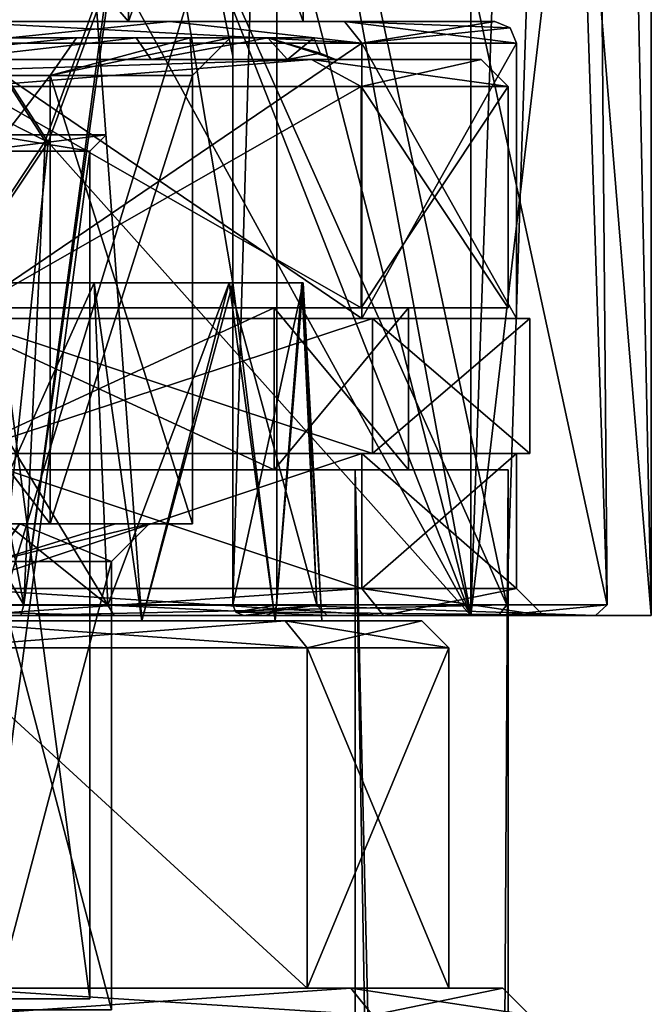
# Model space of a CAD drawing. Header units: millimetres. Extents: x -25 to 71, y -3 to 471.
# Tile 125 of 199: x 6 to 18, y 207 to 225. Entities that reach past the tile are written whole.
import ezdxf

# ---------------------------------------------------------------- set-up
doc = ezdxf.new("R2010")
doc.units = ezdxf.units.MM
doc.header["$LTSCALE"] = 65.185185
for name, color, linetype in [('1031', 7, 'CONTINUOUS'), ('1032', 7, 'CONTINUOUS'), ('1033', 7, 'CONTINUOUS'), ('1034', 7, 'CONTINUOUS'), ('1035', 7, 'CONTINUOUS'), ('1036', 7, 'CONTINUOUS'), ('739', 7, 'CONTINUOUS'), ('741', 7, 'CONTINUOUS'), ('742', 7, 'CONTINUOUS'), ('743', 7, 'CONTINUOUS'), ('744', 7, 'CONTINUOUS'), ('745', 7, 'CONTINUOUS'), ('747', 7, 'CONTINUOUS'), ('748', 7, 'CONTINUOUS'), ('749', 7, 'CONTINUOUS'), ('750', 7, 'CONTINUOUS'), ('751', 7, 'CONTINUOUS'), ('752', 7, 'CONTINUOUS'), ('753', 7, 'CONTINUOUS'), ('754', 7, 'CONTINUOUS'), ('755', 7, 'CONTINUOUS'), ('756', 7, 'CONTINUOUS'), ('768', 7, 'CONTINUOUS'), ('769', 7, 'CONTINUOUS'), ('770', 7, 'CONTINUOUS'), ('771', 7, 'CONTINUOUS'), ('809', 7, 'CONTINUOUS'), ('815', 7, 'CONTINUOUS'), ('816', 7, 'CONTINUOUS'), ('817', 7, 'CONTINUOUS'), ('818', 7, 'CONTINUOUS'), ('822', 7, 'CONTINUOUS'), ('823', 7, 'CONTINUOUS'), ('824', 7, 'CONTINUOUS'), ('826', 7, 'CONTINUOUS'), ('827', 7, 'CONTINUOUS'), ('830', 7, 'CONTINUOUS'), ('831', 7, 'CONTINUOUS'), ('832', 7, 'CONTINUOUS'), ('833', 7, 'CONTINUOUS'), ('834', 7, 'CONTINUOUS'), ('835', 7, 'CONTINUOUS'), ('836', 7, 'CONTINUOUS'), ('839', 7, 'CONTINUOUS'), ('840', 7, 'CONTINUOUS'), ('841', 7, 'CONTINUOUS'), ('843', 7, 'CONTINUOUS'), ('844', 7, 'CONTINUOUS'), ('848', 7, 'CONTINUOUS'), ('851', 7, 'CONTINUOUS'), ('855', 7, 'CONTINUOUS'), ('856', 7, 'CONTINUOUS'), ('868', 7, 'CONTINUOUS'), ('872', 7, 'CONTINUOUS'), ('873', 7, 'CONTINUOUS'), ('929', 7, 'CONTINUOUS'), ('931', 7, 'CONTINUOUS'), ('935', 7, 'CONTINUOUS'), ('936', 7, 'CONTINUOUS'), ('937', 7, 'CONTINUOUS'), ('938', 7, 'CONTINUOUS'), ('939', 7, 'CONTINUOUS'), ('942', 7, 'CONTINUOUS'), ('943', 7, 'CONTINUOUS')]:
    doc.layers.add(name, color=color, linetype=linetype)

msp = doc.modelspace()

# ---------------------------------------------------------------- linework, layer by layer
at = {"layer": '1031', "color": 7, "linetype": 'CONTINUOUS', "true_color": 0x141a1c}
for points in [[(5.02, 222.9, 225.02), (7.1, 222.9, 220), (5.02, 207.2, 225.02), (5.02, 222.9, 225.02)], [(5.02, 207.2, 225.02), (7.1, 222.9, 220), (7.1, 207.2, 220), (5.02, 207.2, 225.02)]]:
    msp.add_3dface(points, dxfattribs=at)
at = {"layer": '1032', "color": 7, "linetype": 'CONTINUOUS', "true_color": 0x141a1c}
for points in [[(-7.1, 207.2, 220), (-5.02, 207.2, 225.02), (7.1, 207.2, 220), (-7.1, 207.2, 220)], [(-7.1, 207.2, 220), (7.1, 207.2, 220), (5.02, 207.2, 214.98), (-7.1, 207.2, 220)], [(-5.02, 207.2, 225.02), (5.02, 207.2, 225.02), (7.1, 207.2, 220), (-5.02, 207.2, 225.02)]]:
    msp.add_3dface(points, dxfattribs=at)
at = {"layer": '1033', "color": 7, "linetype": 'CONTINUOUS', "true_color": 0x141a1c}
for points in [[(7.1, 207.2, 220), (7.1, 222.9, 220), (5.02, 222.9, 214.98), (7.1, 207.2, 220)], [(5.02, 207.2, 214.98), (7.1, 207.2, 220), (5.02, 222.9, 214.98), (5.02, 207.2, 214.98)]]:
    msp.add_3dface(points, dxfattribs=at)
at = {"layer": '1034', "color": 7, "linetype": 'CONTINUOUS', "true_color": 0x141a1c}
for points in [[(5.02, 222.9, 214.98), (7.1, 222.9, 220), (5.233, 223.2, 214.767), (5.02, 222.9, 214.98)], [(7.1, 222.9, 220), (7.4, 223.2, 220), (5.233, 223.2, 214.767), (7.1, 222.9, 220)]]:
    msp.add_3dface(points, dxfattribs=at)
at = {"layer": '1035', "color": 7, "linetype": 'CONTINUOUS', "true_color": 0x141a1c}
for points in [[(7.1, 222.9, 220), (5.02, 222.9, 225.02), (7.4, 223.2, 220), (7.1, 222.9, 220)], [(7.4, 223.2, 220), (5.02, 222.9, 225.02), (5.233, 223.2, 225.233), (7.4, 223.2, 220)]]:
    msp.add_3dface(points, dxfattribs=at)
at = {"layer": '1036', "linetype": 'CONTINUOUS'}
for points in [[(4, 223.2, 220), (2.828, 223.2, 217.172), (7.4, 223.2, 220), (4, 223.2, 220)], [(7.4, 223.2, 220), (2.828, 223.2, 217.172), (5.233, 223.2, 214.767), (7.4, 223.2, 220)], [(4, 223.2, 220), (7.4, 223.2, 220), (5.233, 223.2, 225.233), (4, 223.2, 220)]]:
    msp.add_3dface(points, dxfattribs=at)
at = {"layer": '739', "linetype": 'CONTINUOUS'}
for points in [[(4.305, 225, 10.394), (7.955, 225, 7.955), (0, 225, 9.7), (4.305, 225, 10.394)], [(0, 225, 9.7), (7.955, 225, 7.955), (6.854, 225, 6.864), (0, 225, 9.7)], [(7.955, 225, -7.955), (4.305, 225, -10.394), (0, 225, -9.7), (7.955, 225, -7.955)], [(6.854, 225, -6.864), (7.955, 225, -7.955), (0, 225, -9.7), (6.854, 225, -6.864)], [(7.955, 225, 7.955), (10.394, 225, 4.305), (6.854, 225, 6.864), (7.955, 225, 7.955)], [(6.854, 225, 6.864), (10.394, 225, 4.305), (8.958, 225, 3.72), (6.854, 225, 6.864)], [(10.394, 225, -4.305), (7.955, 225, -7.955), (6.854, 225, -6.864), (10.394, 225, -4.305)], [(8.958, 225, -3.721), (10.394, 225, -4.305), (6.854, 225, -6.864), (8.958, 225, -3.721)], [(10.394, 225, 4.305), (11.25, 225), (8.958, 225, 3.72), (10.394, 225, 4.305)], [(8.958, 225, 3.72), (11.25, 225), (9.7, 225), (8.958, 225, 3.72)], [(9.7, 225), (10.394, 225, -4.305), (8.958, 225, -3.721), (9.7, 225)], [(11.25, 225), (10.394, 225, -4.305), (9.7, 225), (11.25, 225)]]:
    msp.add_3dface(points, dxfattribs=at)
at = {"layer": '741', "linetype": 'CONTINUOUS'}
for points in [[(6.364, 216, -6.364), (0, 216, -9), (3.146, 216, -7.572), (6.364, 216, -6.364)], [(0, 216, 9), (6.364, 216, 6.364), (3.137, 216, 7.576), (0, 216, 9)], [(3.137, 216, 7.576), (6.364, 216, 6.364), (5.797, 216, 5.799), (3.137, 216, 7.576)], [(5.804, 216, -5.792), (6.364, 216, -6.364), (3.146, 216, -7.572), (5.804, 216, -5.792)], [(5.797, 216, 5.799), (6.364, 216, 6.364), (7.574, 216, 3.142), (5.797, 216, 5.799)], [(8.2, 216), (6.364, 216, -6.364), (5.804, 216, -5.792), (8.2, 216)], [(9, 216), (6.364, 216, -6.364), (8.2, 216), (9, 216)], [(6.364, 216, 6.364), (9, 216), (7.574, 216, 3.142), (6.364, 216, 6.364)], [(9, 216), (8.2, 216), (7.574, 216, 3.142), (9, 216)]]:
    msp.add_3dface(points, dxfattribs=at)
at = {"layer": '742', "linetype": 'CONTINUOUS'}
for points in [[(6.364, 216, 6.364), (0, 216, 9), (6.364, 224.3, 6.364), (6.364, 216, 6.364)], [(6.364, 224.3, 6.364), (0, 216, 9), (0, 224.3, 9), (6.364, 224.3, 6.364)], [(9, 216), (6.364, 216, 6.364), (9, 224.3), (9, 216)], [(9, 224.3), (6.364, 216, 6.364), (6.364, 224.3, 6.364), (9, 224.3)]]:
    msp.add_3dface(points, dxfattribs=at)
at = {"layer": '743', "linetype": 'CONTINUOUS'}
for points in [[(0, 216, -9), (6.364, 216, -6.364), (0, 224.3, -9), (0, 216, -9)], [(0, 224.3, -9), (6.364, 216, -6.364), (6.364, 224.3, -6.364), (0, 224.3, -9)], [(6.364, 216, -6.364), (9, 216), (6.364, 224.3, -6.364), (6.364, 216, -6.364)], [(9, 216), (9, 224.3), (6.364, 224.3, -6.364), (9, 216)]]:
    msp.add_3dface(points, dxfattribs=at)
at = {"layer": '744', "linetype": 'CONTINUOUS'}
for points in [[(0, 225, 9.7), (6.854, 225, 6.864), (0, 224.3, 9), (0, 225, 9.7)], [(6.854, 225, 6.864), (6.364, 224.3, 6.364), (0, 224.3, 9), (6.854, 225, 6.864)], [(6.854, 225, 6.864), (8.958, 225, 3.72), (6.364, 224.3, 6.364), (6.854, 225, 6.864)], [(8.958, 225, 3.72), (9.7, 225), (6.364, 224.3, 6.364), (8.958, 225, 3.72)], [(9.7, 225), (9, 224.3), (6.364, 224.3, 6.364), (9.7, 225)]]:
    msp.add_3dface(points, dxfattribs=at)
at = {"layer": '745', "linetype": 'CONTINUOUS'}
for points in [[(6.854, 225, -6.864), (0, 225, -9.7), (0, 224.3, -9), (6.854, 225, -6.864)], [(6.854, 225, -6.864), (0, 224.3, -9), (6.364, 224.3, -6.364), (6.854, 225, -6.864)], [(8.958, 225, -3.721), (6.854, 225, -6.864), (6.364, 224.3, -6.364), (8.958, 225, -3.721)], [(9, 224.3), (8.958, 225, -3.721), (6.364, 224.3, -6.364), (9, 224.3)], [(9.7, 225), (8.958, 225, -3.721), (9, 224.3), (9.7, 225)]]:
    msp.add_3dface(points, dxfattribs=at)
at = {"layer": '747', "linetype": 'CONTINUOUS'}
for points in [[(7.5, 207), (5.303, 207, 5.303), (7.5, 215.3), (7.5, 207)], [(7.5, 215.3), (5.303, 207, 5.303), (5.304, 215.3, 5.303), (7.5, 215.3)]]:
    msp.add_3dface(points, dxfattribs=at)
at = {"layer": '748', "linetype": 'CONTINUOUS'}
for points in [[(5.303, 207, -5.303), (7.5, 207), (5.303, 215.3, -5.304), (5.303, 207, -5.303)], [(7.5, 207), (7.5, 215.3), (5.303, 215.3, -5.304), (7.5, 207)]]:
    msp.add_3dface(points, dxfattribs=at)
at = {"layer": '749', "linetype": 'CONTINUOUS'}
for points in [[(5.804, 216, -5.792), (3.146, 216, -7.572), (5.303, 215.3, -5.304), (5.804, 216, -5.792)], [(7.5, 215.3), (5.804, 216, -5.792), (5.303, 215.3, -5.304), (7.5, 215.3)], [(8.2, 216), (5.804, 216, -5.792), (7.5, 215.3), (8.2, 216)]]:
    msp.add_3dface(points, dxfattribs=at)
at = {"layer": '750', "linetype": 'CONTINUOUS'}
for points in [[(7.574, 216, 3.142), (8.2, 216), (5.304, 215.3, 5.303), (7.574, 216, 3.142)], [(8.2, 216), (7.5, 215.3), (5.304, 215.3, 5.303), (8.2, 216)], [(5.797, 216, 5.799), (7.574, 216, 3.142), (5.304, 215.3, 5.303), (5.797, 216, 5.799)]]:
    msp.add_3dface(points, dxfattribs=at)
at = {"layer": '751', "linetype": 'CONTINUOUS'}
for points in [[(10.517, 220, 7.641), (4.952, 220, 14), (4.017, 220, 12.364), (10.517, 220, 7.641)], [(4.017, 220, -12.364), (4.952, 220, -14), (10.517, 220, -7.641), (4.017, 220, -12.364)], [(12.126, 220, 8.573), (4.952, 220, 14), (10.517, 220, 7.641), (12.126, 220, 8.573)], [(4.952, 220, -14), (12.126, 220, -8.573), (10.517, 220, -7.641), (4.952, 220, -14)], [(13, 220), (12.126, 220, 8.573), (10.517, 220, 7.641), (13, 220)], [(10.517, 220, -7.641), (12.126, 220, -8.573), (13, 220), (10.517, 220, -7.641)], [(14.85, 220), (12.126, 220, 8.573), (13, 220), (14.85, 220)], [(12.126, 220, -8.573), (14.85, 220), (13, 220), (12.126, 220, -8.573)]]:
    msp.add_3dface(points, dxfattribs=at)
at = {"layer": '752', "linetype": 'CONTINUOUS'}
for points in [[(10.517, 220, 7.641), (4.017, 220, 12.364), (10.517, 217, 7.641), (10.517, 220, 7.641)], [(10.517, 217, 7.641), (4.017, 220, 12.364), (4.017, 217, 12.364), (10.517, 217, 7.641)], [(13, 220), (10.517, 220, 7.641), (13, 217), (13, 220)], [(13, 217), (10.517, 220, 7.641), (10.517, 217, 7.641), (13, 217)]]:
    msp.add_3dface(points, dxfattribs=at)
at = {"layer": '753', "linetype": 'CONTINUOUS'}
for points in [[(10.517, 217, 7.641), (4.017, 217, 12.364), (12.014, 217, 8.729), (10.517, 217, 7.641)], [(12.014, 217, 8.729), (4.017, 217, 12.364), (4.589, 217, 14.123), (12.014, 217, 8.729)], [(12.014, 217, -8.729), (4.589, 217, -14.123), (4.017, 217, -12.364), (12.014, 217, -8.729)], [(10.517, 217, -7.641), (12.014, 217, -8.729), (4.017, 217, -12.364), (10.517, 217, -7.641)], [(13, 217), (10.517, 217, 7.641), (14.85, 217), (13, 217)], [(13, 217), (12.014, 217, -8.729), (10.517, 217, -7.641), (13, 217)], [(14.85, 217), (10.517, 217, 7.641), (12.014, 217, 8.729), (14.85, 217)], [(12.014, 217, -8.729), (13, 217), (14.85, 217), (12.014, 217, -8.729)]]:
    msp.add_3dface(points, dxfattribs=at)
at = {"layer": '754', "linetype": 'CONTINUOUS'}
for points in [[(12.013, 95.2, 8.73), (4.589, 217, 14.123), (4.588, 95.2, 14.123), (12.013, 95.2, 8.73)], [(12.014, 217, 8.729), (4.589, 217, 14.123), (12.013, 95.2, 8.73), (12.014, 217, 8.729)], [(14.123, 95.2, 4.591), (12.014, 217, 8.729), (12.013, 95.2, 8.73), (14.123, 95.2, 4.591)], [(14.85, 217), (12.014, 217, 8.729), (14.85, 95.2), (14.85, 217)], [(14.85, 95.2), (12.014, 217, 8.729), (14.123, 95.2, 4.591), (14.85, 95.2)]]:
    msp.add_3dface(points, dxfattribs=at)
at = {"layer": '755', "linetype": 'CONTINUOUS'}
for points in [[(4.017, 220, -12.364), (10.517, 220, -7.641), (4.017, 217, -12.364), (4.017, 220, -12.364)], [(10.517, 220, -7.641), (10.517, 217, -7.641), (4.017, 217, -12.364), (10.517, 220, -7.641)], [(10.517, 220, -7.641), (13, 220), (10.517, 217, -7.641), (10.517, 220, -7.641)], [(13, 220), (13, 217), (10.517, 217, -7.641), (13, 220)]]:
    msp.add_3dface(points, dxfattribs=at)
at = {"layer": '756', "linetype": 'CONTINUOUS'}
for points in [[(4.588, 95.2, -14.123), (4.589, 217, -14.123), (12.013, 95.2, -8.73), (4.588, 95.2, -14.123)], [(4.589, 217, -14.123), (12.014, 217, -8.729), (12.013, 95.2, -8.73), (4.589, 217, -14.123)], [(12.013, 95.2, -8.73), (12.014, 217, -8.729), (14.123, 95.2, -4.591), (12.013, 95.2, -8.73)], [(12.014, 217, -8.729), (14.85, 217), (14.123, 95.2, -4.591), (12.014, 217, -8.729)], [(14.85, 217), (14.85, 95.2), (14.123, 95.2, -4.591), (14.85, 217)]]:
    msp.add_3dface(points, dxfattribs=at)
at = {"layer": '768', "linetype": 'CONTINUOUS'}
for points in [[(11.205, 224.6, -8.964), (3.15, 224.6, -14), (8.238, 224.6, -8.237), (11.205, 224.6, -8.964)], [(8.238, 224.6, -8.237), (3.15, 224.6, -14), (4.459, 224.6, -10.763), (8.238, 224.6, -8.237)], [(3.15, 224.6, 14), (11.205, 224.6, 8.964), (4.459, 224.6, 10.763), (3.15, 224.6, 14)], [(4.459, 224.6, 10.763), (11.205, 224.6, 8.964), (8.238, 224.6, 8.237), (4.459, 224.6, 10.763)], [(10.764, 224.6, -4.457), (11.205, 224.6, -8.964), (8.238, 224.6, -8.237), (10.764, 224.6, -4.457)], [(8.238, 224.6, 8.237), (11.205, 224.6, 8.964), (10.764, 224.6, 4.457), (8.238, 224.6, 8.237)], [(11.65, 224.6), (11.205, 224.6, -8.964), (10.764, 224.6, -4.457), (11.65, 224.6)], [(11.205, 224.6, 8.964), (11.65, 224.6), (10.764, 224.6, 4.457), (11.205, 224.6, 8.964)], [(14.35, 224.6), (11.205, 224.6, -8.964), (11.65, 224.6), (14.35, 224.6)], [(11.205, 224.6, 8.964), (14.35, 224.6), (11.65, 224.6), (11.205, 224.6, 8.964)]]:
    msp.add_3dface(points, dxfattribs=at)
at = {"layer": '769', "linetype": 'CONTINUOUS'}
for points in [[(4.044, 224.378, -14), (3.15, 224.6, -14), (11.205, 224.6, -8.964), (4.044, 224.378, -14)], [(3.15, 224.6, 14), (4.043, 224.378, 14), (11.205, 224.6, 8.964), (3.15, 224.6, 14)], [(4.043, 224.378, 14), (4.952, 224.1, 14), (11.205, 224.6, 8.964), (4.043, 224.378, 14)], [(4.952, 224.1, -14), (4.044, 224.378, -14), (11.205, 224.6, -8.964), (4.952, 224.1, -14)], [(4.952, 224.1, -14), (11.205, 224.6, -8.964), (12.126, 224.1, -8.573), (4.952, 224.1, -14)], [(11.205, 224.6, 8.964), (4.952, 224.1, 14), (12.126, 224.1, 8.573), (11.205, 224.6, 8.964)], [(11.205, 224.6, -8.964), (14.35, 224.6), (12.126, 224.1, -8.573), (11.205, 224.6, -8.964)], [(14.35, 224.6), (11.205, 224.6, 8.964), (14.85, 224.1), (14.35, 224.6)], [(14.85, 224.1), (11.205, 224.6, 8.964), (12.126, 224.1, 8.573), (14.85, 224.1)], [(12.126, 224.1, -8.573), (14.35, 224.6), (14.85, 224.1), (12.126, 224.1, -8.573)]]:
    msp.add_3dface(points, dxfattribs=at)
at = {"layer": '770', "linetype": 'CONTINUOUS'}
for points in [[(7.955, 225, 7.955), (4.305, 225, 10.394), (4.459, 224.6, 10.763), (7.955, 225, 7.955)], [(7.955, 225, 7.955), (4.459, 224.6, 10.763), (8.238, 224.6, 8.237), (7.955, 225, 7.955)], [(10.394, 225, 4.305), (7.955, 225, 7.955), (8.238, 224.6, 8.237), (10.394, 225, 4.305)], [(10.394, 225, 4.305), (8.238, 224.6, 8.237), (10.764, 224.6, 4.457), (10.394, 225, 4.305)], [(11.25, 225), (10.394, 225, 4.305), (11.367, 224.717), (11.25, 225)], [(11.65, 224.6), (10.394, 225, 4.305), (10.764, 224.6, 4.457), (11.65, 224.6)], [(10.394, 225, 4.305), (11.65, 224.6), (11.367, 224.717), (10.394, 225, 4.305)]]:
    msp.add_3dface(points, dxfattribs=at)
at = {"layer": '771', "linetype": 'CONTINUOUS'}
for points in [[(4.305, 225, -10.394), (7.955, 225, -7.955), (4.459, 224.6, -10.763), (4.305, 225, -10.394)], [(7.955, 225, -7.955), (8.238, 224.6, -8.237), (4.459, 224.6, -10.763), (7.955, 225, -7.955)], [(7.955, 225, -7.955), (10.394, 225, -4.305), (8.238, 224.6, -8.237), (7.955, 225, -7.955)], [(10.394, 225, -4.305), (10.764, 224.6, -4.457), (8.238, 224.6, -8.237), (10.394, 225, -4.305)], [(10.394, 225, -4.305), (11.25, 225), (10.764, 224.6, -4.457), (10.394, 225, -4.305)], [(10.764, 224.6, -4.457), (11.25, 225), (11.367, 224.717), (10.764, 224.6, -4.457)], [(11.65, 224.6), (10.764, 224.6, -4.457), (11.367, 224.717), (11.65, 224.6)]]:
    msp.add_3dface(points, dxfattribs=at)
at = {"layer": '809', "linetype": 'CONTINUOUS'}
for points in [[(4.952, 220, 14), (12.126, 220, 8.573), (4.952, 224.1, 14), (4.952, 220, 14)], [(4.952, 224.1, 14), (12.126, 220, 8.573), (12.126, 224.1, 8.573), (4.952, 224.1, 14)], [(12.126, 220, -8.573), (4.952, 220, -14), (12.126, 224.1, -8.573), (12.126, 220, -8.573)], [(4.952, 220, -14), (4.952, 224.1, -14), (12.126, 224.1, -8.573), (4.952, 220, -14)], [(12.126, 220, 8.573), (14.85, 220), (12.126, 224.1, 8.573), (12.126, 220, 8.573)], [(14.85, 220), (12.126, 220, -8.573), (14.85, 224.1), (14.85, 220)], [(14.85, 220), (14.85, 224.1), (12.126, 224.1, 8.573), (14.85, 220)], [(12.126, 220, -8.573), (12.126, 224.1, -8.573), (14.85, 224.1), (12.126, 220, -8.573)]]:
    msp.add_3dface(points, dxfattribs=at)
at = {"layer": '815', "linetype": 'CONTINUOUS'}
for points in [[(8.5, 236.369, 15.297), (14.158, 214.3, 10.286), (8.909, 242.8, 15.063), (8.5, 236.369, 15.297)], [(8.909, 242.8, 15.063), (14.158, 214.3, 10.286), (15.148, 242.8, 8.762), (8.909, 242.8, 15.063)], [(14.158, 214.3, 10.286), (17.5, 214.3), (15.148, 242.8, 8.762), (14.158, 214.3, 10.286)], [(15.148, 242.8, 8.762), (17.5, 214.3), (16.902, 242.8, 4.536), (15.148, 242.8, 8.762)], [(17.5, 214.3), (17.5, 242.8), (16.902, 242.8, 4.536), (17.5, 214.3)], [(8.081, 229.793, 15.522), (14.158, 214.3, 10.286), (8.5, 236.369, 15.297), (8.081, 229.793, 15.522)], [(7.546, 226.344, 15.789), (14.158, 214.3, 10.286), (8.081, 229.793, 15.522), (7.546, 226.344, 15.789)], [(6.329, 223.066, 16.315), (14.158, 214.3, 10.286), (7.546, 226.344, 15.789), (6.329, 223.066, 16.315)], [(4.748, 220.708, 16.844), (5.408, 214.3, 16.643), (6.329, 223.066, 16.315), (4.748, 220.708, 16.844)], [(5.408, 214.3, 16.643), (14.158, 214.3, 10.286), (6.329, 223.066, 16.315), (5.408, 214.3, 16.643)]]:
    msp.add_3dface(points, dxfattribs=at)
at = {"layer": '816', "linetype": 'CONTINUOUS'}
for points in [[(12.135, 219.8, 8.817), (4.635, 219.8, 14.266), (12.135, 224.9, 8.817), (12.135, 219.8, 8.817)], [(12.135, 224.9, 8.817), (4.635, 219.8, 14.266), (4.635, 224.9, 14.266), (12.135, 224.9, 8.817)], [(15, 219.8), (12.135, 219.8, 8.817), (15, 224.9), (15, 219.8)], [(15, 224.9), (12.135, 219.8, 8.817), (12.135, 224.9, 8.817), (15, 224.9)]]:
    msp.add_3dface(points, dxfattribs=at)
at = {"layer": '817', "linetype": 'CONTINUOUS'}
for points in [[(8.584, 225.3, 11.81), (4.635, 224.9, 14.266), (4.513, 225.3, 13.885), (8.584, 225.3, 11.81)], [(12.135, 224.9, 8.817), (4.635, 224.9, 14.266), (8.584, 225.3, 11.81), (12.135, 224.9, 8.817)], [(11.814, 225.3, 8.578), (12.135, 224.9, 8.817), (8.584, 225.3, 11.81), (11.814, 225.3, 8.578)], [(14.6, 225.3), (12.135, 224.9, 8.817), (11.814, 225.3, 8.578), (14.6, 225.3)], [(14.883, 225.183), (12.135, 224.9, 8.817), (14.6, 225.3), (14.883, 225.183)], [(15, 224.9), (12.135, 224.9, 8.817), (14.883, 225.183), (15, 224.9)]]:
    msp.add_3dface(points, dxfattribs=at)
at = {"layer": '818', "linetype": 'CONTINUOUS'}
for points in [[(4.513, 225.3, 13.885), (0, 225.3, 14.6), (7.814, 225.3, 7.813), (4.513, 225.3, 13.885)], [(7.814, 225.3, 7.813), (0, 225.3, 14.6), (0, 225.3, 11.05), (7.814, 225.3, 7.813)], [(0, 225.3, -11.05), (4.513, 225.3, -13.885), (7.814, 225.3, -7.813), (0, 225.3, -11.05)], [(8.584, 225.3, 11.81), (4.513, 225.3, 13.885), (7.814, 225.3, 7.813), (8.584, 225.3, 11.81)], [(4.513, 225.3, -13.885), (8.584, 225.3, -11.81), (7.814, 225.3, -7.813), (4.513, 225.3, -13.885)], [(11.05, 225.3), (8.584, 225.3, 11.81), (7.814, 225.3, 7.813), (11.05, 225.3)], [(7.814, 225.3, -7.813), (8.584, 225.3, -11.81), (11.05, 225.3), (7.814, 225.3, -7.813)], [(11.814, 225.3, 8.578), (8.584, 225.3, 11.81), (11.05, 225.3), (11.814, 225.3, 8.578)], [(8.584, 225.3, -11.81), (11.814, 225.3, -8.578), (11.05, 225.3), (8.584, 225.3, -11.81)], [(11.814, 225.3, -8.578), (11.814, 225.3, 8.578), (11.05, 225.3), (11.814, 225.3, -8.578)], [(14.6, 225.3), (11.814, 225.3, 8.578), (11.814, 225.3, -8.578), (14.6, 225.3)]]:
    msp.add_3dface(points, dxfattribs=at)
at = {"layer": '822', "linetype": 'CONTINUOUS'}
for points in [[(14.158, 214.3, -10.286), (5.408, 214.3, -16.643), (14.158, 242.8, -10.286), (14.158, 214.3, -10.286)], [(14.158, 242.8, -10.286), (5.408, 214.3, -16.643), (5.408, 242.8, -16.643), (14.158, 242.8, -10.286)], [(17.5, 242.8), (17.5, 214.3), (14.158, 214.3, -10.286), (17.5, 242.8)], [(17.5, 242.8), (14.158, 214.3, -10.286), (14.158, 242.8, -10.286), (17.5, 242.8)]]:
    msp.add_3dface(points, dxfattribs=at)
at = {"layer": '823', "linetype": 'CONTINUOUS'}
for points in [[(12.135, 224.9, -8.817), (4.635, 224.9, -14.266), (12.135, 219.8, -8.817), (12.135, 224.9, -8.817)], [(12.135, 219.8, -8.817), (4.635, 224.9, -14.266), (4.635, 219.8, -14.266), (12.135, 219.8, -8.817)], [(15, 219.8), (15, 224.9), (12.135, 224.9, -8.817), (15, 219.8)], [(15, 219.8), (12.135, 224.9, -8.817), (12.135, 219.8, -8.817), (15, 219.8)]]:
    msp.add_3dface(points, dxfattribs=at)
at = {"layer": '824', "linetype": 'CONTINUOUS'}
for points in [[(8.584, 225.3, -11.81), (4.513, 225.3, -13.885), (12.135, 224.9, -8.817), (8.584, 225.3, -11.81)], [(4.513, 225.3, -13.885), (4.635, 224.9, -14.266), (12.135, 224.9, -8.817), (4.513, 225.3, -13.885)], [(11.814, 225.3, -8.578), (8.584, 225.3, -11.81), (12.135, 224.9, -8.817), (11.814, 225.3, -8.578)], [(15, 224.9), (14.883, 225.183), (11.814, 225.3, -8.578), (15, 224.9)], [(15, 224.9), (11.814, 225.3, -8.578), (12.135, 224.9, -8.817), (15, 224.9)], [(14.883, 225.183), (14.6, 225.3), (11.814, 225.3, -8.578), (14.883, 225.183)]]:
    msp.add_3dface(points, dxfattribs=at)
at = {"layer": '826', "linetype": 'CONTINUOUS'}
for points in [[(7.814, 225.3, 7.813), (0, 225.3, 11.05), (7.814, 234.3, 7.813), (7.814, 225.3, 7.813)], [(7.814, 234.3, 7.813), (0, 225.3, 11.05), (0, 234.3, 11.05), (7.814, 234.3, 7.813)], [(11.05, 225.3), (7.814, 225.3, 7.813), (11.05, 234.3), (11.05, 225.3)], [(11.05, 234.3), (7.814, 225.3, 7.813), (7.814, 234.3, 7.813), (11.05, 234.3)]]:
    msp.add_3dface(points, dxfattribs=at)
at = {"layer": '827', "linetype": 'CONTINUOUS'}
for points in [[(0, 225.3, -11.05), (7.814, 225.3, -7.813), (0, 234.3, -11.05), (0, 225.3, -11.05)], [(0, 234.3, -11.05), (7.814, 225.3, -7.813), (7.814, 234.3, -7.813), (0, 234.3, -11.05)], [(7.814, 225.3, -7.813), (11.05, 225.3), (7.814, 234.3, -7.813), (7.814, 225.3, -7.813)], [(11.05, 225.3), (11.05, 234.3), (7.814, 234.3, -7.813), (11.05, 225.3)]]:
    msp.add_3dface(points, dxfattribs=at)
at = {"layer": '830', "linetype": 'CONTINUOUS'}
for points in [[(4.635, 217.3, 14.266), (12.135, 217.3, 8.817), (4.635, 214.8, 14.266), (4.635, 217.3, 14.266)], [(4.635, 214.8, 14.266), (12.135, 217.3, 8.817), (12.135, 214.8, 8.817), (4.635, 214.8, 14.266)], [(15, 217.3), (15, 214.8), (12.135, 214.8, 8.817), (15, 217.3)], [(12.135, 217.3, 8.817), (15, 217.3), (12.135, 214.8, 8.817), (12.135, 217.3, 8.817)]]:
    msp.add_3dface(points, dxfattribs=at)
at = {"layer": '831', "linetype": 'CONTINUOUS'}
for points in [[(12.135, 217.3, 8.817), (4.635, 217.3, 14.266), (12.337, 217.3, 8.964), (12.135, 217.3, 8.817)], [(12.337, 217.3, 8.964), (4.635, 217.3, 14.266), (4.713, 217.3, 14.504), (12.337, 217.3, 8.964)], [(12.337, 217.3, -8.964), (4.713, 217.3, -14.504), (4.635, 217.3, -14.266), (12.337, 217.3, -8.964)], [(12.135, 217.3, -8.817), (12.337, 217.3, -8.964), (4.635, 217.3, -14.266), (12.135, 217.3, -8.817)], [(15, 217.3), (12.135, 217.3, 8.817), (15.25, 217.3), (15, 217.3)], [(15, 217.3), (12.337, 217.3, -8.964), (12.135, 217.3, -8.817), (15, 217.3)], [(15.25, 217.3), (12.135, 217.3, 8.817), (12.337, 217.3, 8.964), (15.25, 217.3)], [(12.337, 217.3, -8.964), (15, 217.3), (15.25, 217.3), (12.337, 217.3, -8.964)]]:
    msp.add_3dface(points, dxfattribs=at)
at = {"layer": '832', "linetype": 'CONTINUOUS'}
for points in [[(12.337, 217.3, 8.964), (4.713, 217.3, 14.504), (12.337, 219.8, 8.964), (12.337, 217.3, 8.964)], [(12.337, 219.8, 8.964), (4.713, 217.3, 14.504), (4.713, 219.8, 14.504), (12.337, 219.8, 8.964)], [(15.25, 217.3), (12.337, 217.3, 8.964), (15.25, 219.8), (15.25, 217.3)], [(15.25, 219.8), (12.337, 217.3, 8.964), (12.337, 219.8, 8.964), (15.25, 219.8)]]:
    msp.add_3dface(points, dxfattribs=at)
at = {"layer": '833', "linetype": 'CONTINUOUS'}
for points in [[(4.635, 219.8, 14.266), (12.135, 219.8, 8.817), (12.337, 219.8, 8.964), (4.635, 219.8, 14.266)], [(4.635, 219.8, 14.266), (12.337, 219.8, 8.964), (4.713, 219.8, 14.504), (4.635, 219.8, 14.266)], [(12.135, 219.8, -8.817), (4.635, 219.8, -14.266), (12.337, 219.8, -8.964), (12.135, 219.8, -8.817)], [(12.337, 219.8, -8.964), (4.635, 219.8, -14.266), (4.713, 219.8, -14.504), (12.337, 219.8, -8.964)], [(12.135, 219.8, 8.817), (15, 219.8), (12.337, 219.8, 8.964), (12.135, 219.8, 8.817)], [(15, 219.8), (12.135, 219.8, -8.817), (15.25, 219.8), (15, 219.8)], [(15.25, 219.8), (12.135, 219.8, -8.817), (12.337, 219.8, -8.964), (15.25, 219.8)], [(15, 219.8), (15.25, 219.8), (12.337, 219.8, 8.964), (15, 219.8)]]:
    msp.add_3dface(points, dxfattribs=at)
at = {"layer": '834', "linetype": 'CONTINUOUS'}
for points in [[(12.135, 217.3, -8.817), (4.635, 217.3, -14.266), (12.135, 214.8, -8.817), (12.135, 217.3, -8.817)], [(12.135, 214.8, -8.817), (4.635, 217.3, -14.266), (4.635, 214.8, -14.266), (12.135, 214.8, -8.817)], [(15, 214.8), (15, 217.3), (12.135, 217.3, -8.817), (15, 214.8)], [(15, 214.8), (12.135, 217.3, -8.817), (12.135, 214.8, -8.817), (15, 214.8)]]:
    msp.add_3dface(points, dxfattribs=at)
at = {"layer": '835', "linetype": 'CONTINUOUS'}
for points in [[(4.713, 217.3, -14.504), (12.337, 217.3, -8.964), (4.713, 219.8, -14.504), (4.713, 217.3, -14.504)], [(12.337, 217.3, -8.964), (12.337, 219.8, -8.964), (4.713, 219.8, -14.504), (12.337, 217.3, -8.964)], [(12.337, 217.3, -8.964), (15.25, 217.3), (12.337, 219.8, -8.964), (12.337, 217.3, -8.964)], [(15.25, 217.3), (15.25, 219.8), (12.337, 219.8, -8.964), (15.25, 217.3)]]:
    msp.add_3dface(points, dxfattribs=at)
at = {"layer": '836', "linetype": 'CONTINUOUS'}
for points in [[(14.158, 214.3, 10.286), (5.408, 214.3, 16.643), (4.79, 214.3, 14.741), (14.158, 214.3, 10.286)], [(12.54, 214.3, 9.111), (14.158, 214.3, 10.286), (4.79, 214.3, 14.741), (12.54, 214.3, 9.111)], [(5.408, 214.3, -16.643), (14.158, 214.3, -10.286), (4.79, 214.3, -14.741), (5.408, 214.3, -16.643)], [(4.79, 214.3, -14.741), (14.158, 214.3, -10.286), (12.54, 214.3, -9.111), (4.79, 214.3, -14.741)], [(14.158, 214.3, -10.286), (17.5, 214.3), (12.54, 214.3, -9.111), (14.158, 214.3, -10.286)], [(17.5, 214.3), (15.5, 214.3), (12.54, 214.3, -9.111), (17.5, 214.3)], [(15.5, 214.3), (14.158, 214.3, 10.286), (12.54, 214.3, 9.111), (15.5, 214.3)], [(17.5, 214.3), (14.158, 214.3, 10.286), (15.5, 214.3), (17.5, 214.3)]]:
    msp.add_3dface(points, dxfattribs=at)
at = {"layer": '839', "linetype": 'CONTINUOUS'}
for points in [[(7.996, 229.793, 204.998), (8.815, 242.8, 205.464), (14.823, 214.5, 211.676), (7.996, 229.793, 204.998)], [(8.815, 242.8, 205.464), (15.75, 242.8, 213.602), (14.823, 214.5, 211.676), (8.815, 242.8, 205.464)], [(10.561, 242.8, 233.322), (10.561, 214.5, 233.322), (16.68, 214.5, 223.284), (10.561, 242.8, 233.322)], [(16.44, 242.8, 224.327), (10.561, 242.8, 233.322), (16.68, 214.5, 223.284), (16.44, 242.8, 224.327)], [(14.823, 214.5, 211.676), (15.75, 242.8, 213.602), (16.68, 214.5, 223.284), (14.823, 214.5, 211.676)], [(15.75, 242.8, 213.602), (16.44, 242.8, 224.327), (16.68, 214.5, 223.284), (15.75, 242.8, 213.602)], [(7.479, 226.395, 204.733), (7.996, 229.793, 204.998), (5.878, 214.5, 204.048), (7.479, 226.395, 204.733)], [(5.878, 214.5, 204.048), (7.996, 229.793, 204.998), (14.823, 214.5, 211.676), (5.878, 214.5, 204.048)], [(6.274, 223.087, 204.2), (7.479, 226.395, 204.733), (5.878, 214.5, 204.048), (6.274, 223.087, 204.2)], [(4.701, 220.712, 203.663), (6.274, 223.087, 204.2), (5.878, 214.5, 204.048), (4.701, 220.712, 203.663)], [(3.07, 219.268, 203.279), (4.701, 220.712, 203.663), (5.878, 214.5, 204.048), (3.07, 219.268, 203.279)], [(-5.878, 214.5, 204.048), (3.07, 219.268, 203.279), (5.878, 214.5, 204.048), (-5.878, 214.5, 204.048)]]:
    msp.add_3dface(points, dxfattribs=at)
at = {"layer": '840', "linetype": 'CONTINUOUS'}
for points in [[(5.822, 214.3, 204.241), (0.001, 214.3, 208.358), (-5.822, 214.3, 204.241), (5.822, 214.3, 204.241)], [(7.552, 214.3, 211.139), (0.001, 214.3, 208.358), (5.822, 214.3, 204.241), (7.552, 214.3, 211.139)], [(14.669, 214.3, 211.812), (7.552, 214.3, 211.139), (5.822, 214.3, 204.241), (14.669, 214.3, 211.812)], [(11.495, 214.3, 218.153), (7.552, 214.3, 211.139), (14.669, 214.3, 211.812), (11.495, 214.3, 218.153)], [(9.95, 214.3, 226.045), (11.495, 214.3, 218.153), (9.95, 214.3, 233.027), (9.95, 214.3, 226.045)], [(9.95, 214.3, 233.027), (11.495, 214.3, 218.153), (10.36, 214.3, 233.225), (9.95, 214.3, 233.027)], [(10.36, 214.3, 233.225), (11.495, 214.3, 218.153), (14.669, 214.3, 211.812), (10.36, 214.3, 233.225)], [(16.469, 214.3, 223.316), (10.36, 214.3, 233.225), (14.669, 214.3, 211.812), (16.469, 214.3, 223.316)]]:
    msp.add_3dface(points, dxfattribs=at)
at = {"layer": '841', "linetype": 'CONTINUOUS'}
for points in [[(3.818, 220.46, 209.465), (0, 220.46, 208.794), (7.434, 214.492, 211.302), (3.818, 220.46, 209.465)], [(7.434, 214.492, 211.302), (0, 220.46, 208.794), (0, 214.492, 208.558), (7.434, 214.492, 211.302)], [(7.179, 220.46, 211.396), (3.818, 220.46, 209.465), (7.434, 214.492, 211.302), (7.179, 220.46, 211.396)], [(9.681, 220.46, 214.357), (7.179, 220.46, 211.396), (7.434, 214.492, 211.302), (9.681, 220.46, 214.357)], [(11.303, 214.492, 218.218), (9.681, 220.46, 214.357), (7.434, 214.492, 211.302), (11.303, 214.492, 218.218)], [(11.025, 220.46, 217.994), (9.681, 220.46, 214.357), (11.303, 214.492, 218.218), (11.025, 220.46, 217.994)], [(9.75, 220.46, 225.523), (11.049, 220.46, 221.87), (9.75, 214.5, 225.988), (9.75, 220.46, 225.523)], [(9.75, 214.5, 225.988), (11.049, 220.46, 221.87), (11.303, 214.492, 218.218), (9.75, 214.5, 225.988)], [(9.75, 217.563, 225.753), (9.75, 220.46, 225.523), (9.75, 214.5, 225.988), (9.75, 217.563, 225.753)], [(11.049, 220.46, 221.87), (11.025, 220.46, 217.994), (11.303, 214.492, 218.218), (11.049, 220.46, 221.87)]]:
    msp.add_3dface(points, dxfattribs=at)
at = {"layer": '843', "linetype": 'CONTINUOUS'}
for points in [[(9.75, 220.46, 225.523), (9.75, 217.563, 225.753), (9.75, 243.1, 232.93), (9.75, 220.46, 225.523)], [(9.75, 224.662, 225.254), (9.75, 220.46, 225.523), (9.75, 243.1, 232.93), (9.75, 224.662, 225.254)], [(9.75, 217.563, 225.753), (9.75, 214.5, 225.988), (9.75, 243.1, 232.93), (9.75, 217.563, 225.753)], [(9.75, 243.1, 232.93), (9.75, 214.5, 225.988), (9.75, 214.5, 229.459), (9.75, 243.1, 232.93)], [(9.75, 229.091, 225.568), (9.75, 224.662, 225.254), (9.75, 243.1, 232.93), (9.75, 229.091, 225.568)], [(9.75, 214.5, 232.93), (9.75, 243.1, 232.93), (9.75, 214.5, 229.459), (9.75, 214.5, 232.93)], [(9.75, 228.589, 224.992), (9.75, 224.662, 225.254), (9.75, 229.091, 225.568), (9.75, 228.589, 224.992)]]:
    msp.add_3dface(points, dxfattribs=at)
at = {"layer": '844', "linetype": 'CONTINUOUS'}
for points in [[(10.561, 242.8, 233.322), (9.75, 243.1, 232.93), (9.75, 214.5, 232.93), (10.561, 242.8, 233.322)], [(10.561, 214.5, 233.322), (10.561, 242.8, 233.322), (9.75, 214.5, 232.93), (10.561, 214.5, 233.322)], [(10.561, 214.5, 233.322), (9.75, 214.5, 232.93), (9.804, 214.363, 232.956), (10.561, 214.5, 233.322)], [(10.561, 214.5, 233.322), (9.804, 214.363, 232.956), (10.506, 214.363, 233.296), (10.561, 214.5, 233.322)], [(9.804, 214.363, 232.956), (9.95, 214.3, 233.027), (10.506, 214.363, 233.296), (9.804, 214.363, 232.956)], [(9.95, 214.3, 233.027), (10.36, 214.3, 233.225), (10.506, 214.363, 233.296), (9.95, 214.3, 233.027)]]:
    msp.add_3dface(points, dxfattribs=at)
at = {"layer": '848', "linetype": 'CONTINUOUS'}
for points in [[(7.479, 226.395, 204.733), (6.274, 223.087, 204.2), (3.971, 226.683, 202.147), (7.479, 226.395, 204.733)], [(6.274, 223.087, 204.2), (4.701, 220.712, 203.663), (3.971, 226.683, 202.147), (6.274, 223.087, 204.2)]]:
    msp.add_3dface(points, dxfattribs=at)
at = {"layer": '851', "linetype": 'CONTINUOUS'}
for points in [[(1.632, 225.423, 19.81), (6.329, 223.066, 16.315), (3.988, 226.71, 18.391), (1.632, 225.423, 19.81)], [(6.329, 223.066, 16.315), (7.546, 226.344, 15.789), (3.988, 226.71, 18.391), (6.329, 223.066, 16.315)], [(4.748, 220.708, 16.844), (6.329, 223.066, 16.315), (1.632, 225.423, 19.81), (4.748, 220.708, 16.844)]]:
    msp.add_3dface(points, dxfattribs=at)
at = {"layer": '855', "linetype": 'CONTINUOUS'}
for points in [[(12.135, 214.8, -8.817), (4.635, 214.8, -14.266), (12.54, 214.3, -9.111), (12.135, 214.8, -8.817)], [(4.635, 214.8, -14.266), (4.79, 214.3, -14.741), (12.54, 214.3, -9.111), (4.635, 214.8, -14.266)], [(15, 214.8), (12.135, 214.8, -8.817), (15.5, 214.3), (15, 214.8)], [(15.5, 214.3), (12.135, 214.8, -8.817), (12.54, 214.3, -9.111), (15.5, 214.3)]]:
    msp.add_3dface(points, dxfattribs=at)
at = {"layer": '856', "linetype": 'CONTINUOUS'}
for points in [[(4.635, 214.8, 14.266), (12.135, 214.8, 8.817), (4.79, 214.3, 14.741), (4.635, 214.8, 14.266)], [(12.135, 214.8, 8.817), (12.54, 214.3, 9.111), (4.79, 214.3, 14.741), (12.135, 214.8, 8.817)], [(12.135, 214.8, 8.817), (15, 214.8), (12.54, 214.3, 9.111), (12.135, 214.8, 8.817)], [(15, 214.8), (15.5, 214.3), (12.54, 214.3, 9.111), (15, 214.8)]]:
    msp.add_3dface(points, dxfattribs=at)
at = {"layer": '868', "linetype": 'CONTINUOUS'}
for points in [[(-5.878, 214.5, 204.048), (5.878, 214.5, 204.048), (-5.822, 214.3, 204.241), (-5.878, 214.5, 204.048)], [(5.878, 214.5, 204.048), (5.822, 214.3, 204.241), (-5.822, 214.3, 204.241), (5.878, 214.5, 204.048)], [(5.878, 214.5, 204.048), (14.823, 214.5, 211.676), (5.822, 214.3, 204.241), (5.878, 214.5, 204.048)], [(14.823, 214.5, 211.676), (14.669, 214.3, 211.812), (5.822, 214.3, 204.241), (14.823, 214.5, 211.676)], [(16.469, 214.3, 223.316), (10.561, 214.5, 233.322), (10.506, 214.363, 233.296), (16.469, 214.3, 223.316)], [(16.68, 214.5, 223.284), (10.561, 214.5, 233.322), (16.469, 214.3, 223.316), (16.68, 214.5, 223.284)], [(14.823, 214.5, 211.676), (16.68, 214.5, 223.284), (14.669, 214.3, 211.812), (14.823, 214.5, 211.676)], [(16.68, 214.5, 223.284), (16.469, 214.3, 223.316), (14.669, 214.3, 211.812), (16.68, 214.5, 223.284)], [(10.36, 214.3, 233.225), (16.469, 214.3, 223.316), (10.506, 214.363, 233.296), (10.36, 214.3, 233.225)]]:
    msp.add_3dface(points, dxfattribs=at)
at = {"layer": '872', "linetype": 'CONTINUOUS'}
for points in [[(9.75, 214.5, 229.459), (9.75, 214.5, 225.988), (9.807, 214.36, 226.005), (9.75, 214.5, 229.459)], [(9.75, 214.5, 232.93), (9.75, 214.5, 229.459), (9.807, 214.36, 226.005), (9.75, 214.5, 232.93)], [(9.804, 214.363, 232.956), (9.75, 214.5, 232.93), (9.807, 214.36, 226.005), (9.804, 214.363, 232.956)], [(9.95, 214.3, 226.045), (9.95, 214.3, 233.027), (9.804, 214.363, 232.956), (9.95, 214.3, 226.045)], [(9.95, 214.3, 226.045), (9.804, 214.363, 232.956), (9.807, 214.36, 226.005), (9.95, 214.3, 226.045)]]:
    msp.add_3dface(points, dxfattribs=at)
at = {"layer": '873', "linetype": 'CONTINUOUS'}
for points in [[(0.001, 214.3, 208.358), (7.552, 214.3, 211.139), (0, 214.492, 208.558), (0.001, 214.3, 208.358)], [(7.552, 214.3, 211.139), (7.434, 214.492, 211.302), (0, 214.492, 208.558), (7.552, 214.3, 211.139)], [(7.552, 214.3, 211.139), (11.495, 214.3, 218.153), (7.434, 214.492, 211.302), (7.552, 214.3, 211.139)], [(11.495, 214.3, 218.153), (11.303, 214.492, 218.218), (7.434, 214.492, 211.302), (11.495, 214.3, 218.153)], [(9.75, 214.5, 225.988), (11.303, 214.492, 218.218), (9.807, 214.36, 226.005), (9.75, 214.5, 225.988)], [(11.303, 214.492, 218.218), (9.95, 214.3, 226.045), (9.807, 214.36, 226.005), (11.303, 214.492, 218.218)], [(11.495, 214.3, 218.153), (9.95, 214.3, 226.045), (11.303, 214.492, 218.218), (11.495, 214.3, 218.153)]]:
    msp.add_3dface(points, dxfattribs=at)
at = {"layer": '929', "linetype": 'CONTINUOUS'}
for points in [[(5.918, 243.2, 228.673), (0, 243.2, 230.5), (4.363, 214.2, 230.532), (5.918, 243.2, 228.673)], [(8.061, 214.2, 228.061), (5.918, 243.2, 228.673), (4.363, 214.2, 230.532), (8.061, 214.2, 228.061)], [(9.75, 220.46, 225.523), (9.75, 224.662, 225.254), (5.918, 243.2, 228.673), (9.75, 220.46, 225.523)], [(9.75, 220.46, 225.523), (5.918, 243.2, 228.673), (8.061, 214.2, 228.061), (9.75, 220.46, 225.523)], [(9.75, 224.662, 225.254), (9.75, 228.589, 224.992), (5.918, 243.2, 228.673), (9.75, 224.662, 225.254)], [(3.818, 220.46, 209.465), (7.179, 220.46, 211.396), (4.363, 214.2, 209.468), (3.818, 220.46, 209.465)], [(4.363, 214.2, 209.468), (7.179, 220.46, 211.396), (8.061, 214.2, 211.939), (4.363, 214.2, 209.468)], [(7.179, 220.46, 211.396), (9.681, 220.46, 214.357), (8.061, 214.2, 211.939), (7.179, 220.46, 211.396)], [(8.061, 214.2, 211.939), (9.681, 220.46, 214.357), (10.532, 214.2, 215.637), (8.061, 214.2, 211.939)], [(10.532, 214.2, 224.363), (9.75, 220.46, 225.523), (8.061, 214.2, 228.061), (10.532, 214.2, 224.363)], [(9.681, 220.46, 214.357), (11.025, 220.46, 217.994), (10.532, 214.2, 215.637), (9.681, 220.46, 214.357)], [(11.049, 220.46, 221.87), (9.75, 220.46, 225.523), (10.532, 214.2, 224.363), (11.049, 220.46, 221.87)], [(10.532, 214.2, 215.637), (11.025, 220.46, 217.994), (11.4, 214.2, 220), (10.532, 214.2, 215.637)], [(11.4, 214.2, 220), (11.049, 220.46, 221.87), (10.532, 214.2, 224.363), (11.4, 214.2, 220)], [(11.025, 220.46, 217.994), (11.049, 220.46, 221.87), (11.4, 214.2, 220), (11.025, 220.46, 217.994)]]:
    msp.add_3dface(points, dxfattribs=at)
at = {"layer": '931', "linetype": 'CONTINUOUS'}
for points in [[(11.124, 207.4, 211.918), (4.558, 207.4, 205.972), (4.249, 207.4, 206.923), (11.124, 207.4, 211.918)], [(4.249, 207.4, 233.077), (4.558, 207.4, 234.028), (11.124, 207.4, 228.082), (4.249, 207.4, 233.077)], [(11.933, 207.4, 211.33), (4.558, 207.4, 205.972), (11.124, 207.4, 211.918), (11.933, 207.4, 211.33)], [(4.558, 207.4, 234.028), (11.933, 207.4, 228.67), (11.124, 207.4, 228.082), (4.558, 207.4, 234.028)], [(13.75, 207.4, 220), (11.933, 207.4, 211.33), (11.124, 207.4, 211.918), (13.75, 207.4, 220)], [(11.124, 207.4, 228.082), (11.933, 207.4, 228.67), (13.75, 207.4, 220), (11.124, 207.4, 228.082)], [(14.75, 207.4, 220), (11.933, 207.4, 211.33), (13.75, 207.4, 220), (14.75, 207.4, 220)], [(11.933, 207.4, 228.67), (14.75, 207.4, 220), (13.75, 207.4, 220), (11.933, 207.4, 228.67)]]:
    msp.add_3dface(points, dxfattribs=at)
at = {"layer": '935', "linetype": 'CONTINUOUS'}
for points in [[(11.933, 207.4, 228.67), (4.558, 207.4, 234.028), (12.338, 206.9, 228.964), (11.933, 207.4, 228.67)], [(4.558, 207.4, 234.028), (4.713, 206.9, 234.504), (12.338, 206.9, 228.964), (4.558, 207.4, 234.028)], [(14.75, 207.4, 220), (11.933, 207.4, 228.67), (15.25, 206.9, 220), (14.75, 207.4, 220)], [(15.25, 206.9, 220), (11.933, 207.4, 228.67), (12.338, 206.9, 228.964), (15.25, 206.9, 220)]]:
    msp.add_3dface(points, dxfattribs=at)
at = {"layer": '936', "linetype": 'CONTINUOUS'}
for points in [[(4.558, 207.4, 205.972), (11.933, 207.4, 211.33), (4.713, 206.9, 205.496), (4.558, 207.4, 205.972)], [(11.933, 207.4, 211.33), (12.338, 206.9, 211.036), (4.713, 206.9, 205.496), (11.933, 207.4, 211.33)], [(11.933, 207.4, 211.33), (14.75, 207.4, 220), (12.338, 206.9, 211.036), (11.933, 207.4, 211.33)], [(14.75, 207.4, 220), (15.25, 206.9, 220), (12.338, 206.9, 211.036), (14.75, 207.4, 220)]]:
    msp.add_3dface(points, dxfattribs=at)
at = {"layer": '937', "color": 7, "linetype": 'CONTINUOUS', "true_color": 0x141a1c}
for points in [[(4.363, 214.2, 209.468), (8.061, 214.2, 211.939), (4.095, 214.2, 207.399), (4.363, 214.2, 209.468)], [(4.095, 214.2, 207.399), (8.061, 214.2, 211.939), (10.719, 214.2, 212.212), (4.095, 214.2, 207.399)], [(10.719, 214.2, 227.788), (4.363, 214.2, 230.532), (4.095, 214.2, 232.601), (10.719, 214.2, 227.788)], [(8.061, 214.2, 228.061), (4.363, 214.2, 230.532), (10.719, 214.2, 227.788), (8.061, 214.2, 228.061)], [(8.061, 214.2, 211.939), (10.532, 214.2, 215.637), (10.719, 214.2, 212.212), (8.061, 214.2, 211.939)], [(10.532, 214.2, 224.363), (8.061, 214.2, 228.061), (10.719, 214.2, 227.788), (10.532, 214.2, 224.363)], [(10.532, 214.2, 215.637), (11.4, 214.2, 220), (10.719, 214.2, 212.212), (10.532, 214.2, 215.637)], [(11.4, 214.2, 220), (10.532, 214.2, 224.363), (10.719, 214.2, 227.788), (11.4, 214.2, 220)], [(10.719, 214.2, 212.212), (11.4, 214.2, 220), (13.25, 214.2, 220), (10.719, 214.2, 212.212)], [(13.25, 214.2, 220), (11.4, 214.2, 220), (10.719, 214.2, 227.788), (13.25, 214.2, 220)]]:
    msp.add_3dface(points, dxfattribs=at)
at = {"layer": '938', "color": 7, "linetype": 'CONTINUOUS', "true_color": 0x141a1c}
for points in [[(4.249, 207.4, 233.077), (11.124, 207.4, 228.082), (4.249, 213.7, 233.077), (4.249, 207.4, 233.077)], [(4.249, 213.7, 233.077), (11.124, 207.4, 228.082), (11.124, 213.7, 228.082), (4.249, 213.7, 233.077)], [(11.124, 207.4, 228.082), (13.75, 207.4, 220), (11.124, 213.7, 228.082), (11.124, 207.4, 228.082)], [(13.75, 207.4, 220), (13.75, 213.7, 220), (11.124, 213.7, 228.082), (13.75, 207.4, 220)]]:
    msp.add_3dface(points, dxfattribs=at)
at = {"layer": '939', "color": 7, "linetype": 'CONTINUOUS', "true_color": 0x141a1c}
for points in [[(11.124, 207.4, 211.918), (4.249, 207.4, 206.923), (4.249, 213.7, 206.923), (11.124, 207.4, 211.918)], [(11.124, 213.7, 211.918), (11.124, 207.4, 211.918), (4.249, 213.7, 206.923), (11.124, 213.7, 211.918)], [(13.75, 207.4, 220), (11.124, 207.4, 211.918), (13.75, 213.7, 220), (13.75, 207.4, 220)], [(13.75, 213.7, 220), (11.124, 207.4, 211.918), (11.124, 213.7, 211.918), (13.75, 213.7, 220)]]:
    msp.add_3dface(points, dxfattribs=at)
at = {"layer": '942', "color": 7, "linetype": 'CONTINUOUS', "true_color": 0x141a1c}
for points in [[(10.719, 214.2, 227.788), (4.095, 214.2, 232.601), (11.124, 213.7, 228.082), (10.719, 214.2, 227.788)], [(4.095, 214.2, 232.601), (4.249, 213.7, 233.077), (11.124, 213.7, 228.082), (4.095, 214.2, 232.601)], [(13.25, 214.2, 220), (10.719, 214.2, 227.788), (13.75, 213.7, 220), (13.25, 214.2, 220)], [(13.75, 213.7, 220), (10.719, 214.2, 227.788), (11.124, 213.7, 228.082), (13.75, 213.7, 220)]]:
    msp.add_3dface(points, dxfattribs=at)
at = {"layer": '943', "color": 7, "linetype": 'CONTINUOUS', "true_color": 0x141a1c}
for points in [[(4.095, 214.2, 207.399), (10.719, 214.2, 212.212), (4.249, 213.7, 206.923), (4.095, 214.2, 207.399)], [(10.719, 214.2, 212.212), (11.124, 213.7, 211.918), (4.249, 213.7, 206.923), (10.719, 214.2, 212.212)], [(10.719, 214.2, 212.212), (13.25, 214.2, 220), (11.124, 213.7, 211.918), (10.719, 214.2, 212.212)], [(13.25, 214.2, 220), (13.75, 213.7, 220), (11.124, 213.7, 211.918), (13.25, 214.2, 220)]]:
    msp.add_3dface(points, dxfattribs=at)

doc.saveas('drawing.dxf')
